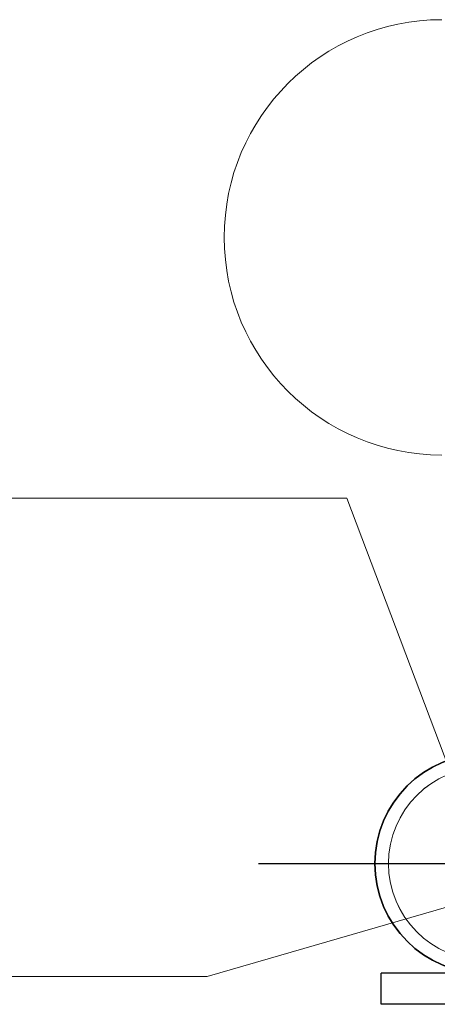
# Model space of a CAD drawing. Header units: millimetres. Extents: x -851 to 2, y 9346 to 10016.
# Tile 205 of 256: x -788.36 to -784.33, y 9760.22 to 9769.72. Entities that reach past the tile are written whole.
import ezdxf

# ---------------------------------------------------------------- set-up
doc = ezdxf.new("R2010")
doc.units = ezdxf.units.MM
doc.header["$LTSCALE"] = 10
doc.linetypes.add('HIDDEN', pattern=[0.375, 0.25, -0.125])
doc.linetypes.add('MITTE', pattern=[2, 1.25, -0.25, 0.25, -0.25])
for name, color, linetype, lineweight in [('PS_Hidden', 2, 'HIDDEN', 9), ('PS_Pos', 1, 'Continuous', 15), ('PS_Shape', 161, 'Continuous', 30), ('PS_SOLID', 7, 'Continuous', 30)]:
    doc.layers.add(name, color=color, linetype=linetype, lineweight=lineweight)
doc.layers.add('PS_Mid', color=5, linetype='MITTE')

# ---------------------------------------------------------------- blocks, each defined once
blk = doc.blocks.new('*X547')
at = {"layer": 'PS_Hidden', "color": 2}
blk.add_circle((-783.8684, 9761.5749), 0.93, dxfattribs=at)
at = {"layer": 'PS_Hidden', "color": 2, "extrusion": (0, 0, -1)}
blk.add_circle((783.8684, 9761.5749), 0.93, dxfattribs=at)
at = {"layer": 'PS_Mid', "color": 5, "linetype": 'MITTE'}
blk.add_line((-786.0525, 9761.5749), (-731.6843, 9761.5749), dxfattribs=at)
at = {"layer": 'PS_SOLID', "color": 7, "linetype": 'Continuous'}
for p, q in [((-784.8684, 9760.2177), (-784.8684, 9760.5177)), ((-783.9456, 9760.5177), (-784.8684, 9760.5177)), ((-780.8684, 9760.2177), (-784.8684, 9760.2177))]:
    blk.add_line(p, q, dxfattribs=at)
at = {"layer": 'PS_SOLID', "extrusion": (0, 0, -1)}
blk.add_arc((783.8684, 9761.5749), 1.06, 270, 90, dxfattribs=at)
at = {"layer": 'PS_SOLID'}
blk.add_arc((-783.8684, 9761.5749), 1.06, 90, 270, dxfattribs=at)
blk = doc.blocks.new('*X612')
at = {"color": 1}
blk.add_arc((-784.2833, 9767.617), 2.1, 90, 270, dxfattribs=at)
blk = doc.blocks.new('*X615')
at = {"color": 1}
blk.add_arc((-784.2833, 9767.617), 2.1, 90, 270, dxfattribs=at)
blk = doc.blocks.new('*X625')
at = {"color": 1}
for p in [(-782.78, 9761.5749), (-791.5486, 9760.4875)]:
    blk.add_line(p, (-786.5486, 9760.4875), dxfattribs=at)
blk = doc.blocks.new('*X626')
at = {"color": 1}
for p in [(-790.199, 9765.0999), (-783.8684, 9761.5749)]:
    blk.add_line(p, (-785.199, 9765.0999), dxfattribs=at)

msp = doc.modelspace()

# ---------------------------------------------------------------- block references
at = {"layer": 'PS_Pos'}
for name in ['*X612', '*X615', '*X626', '*X625']:
    msp.add_blockref(name, (0, 0), dxfattribs=at)
at = {"layer": 'PS_Shape', "color": 31}
msp.add_blockref('*X547', (0, 0), dxfattribs=at)

doc.saveas('drawing.dxf')
